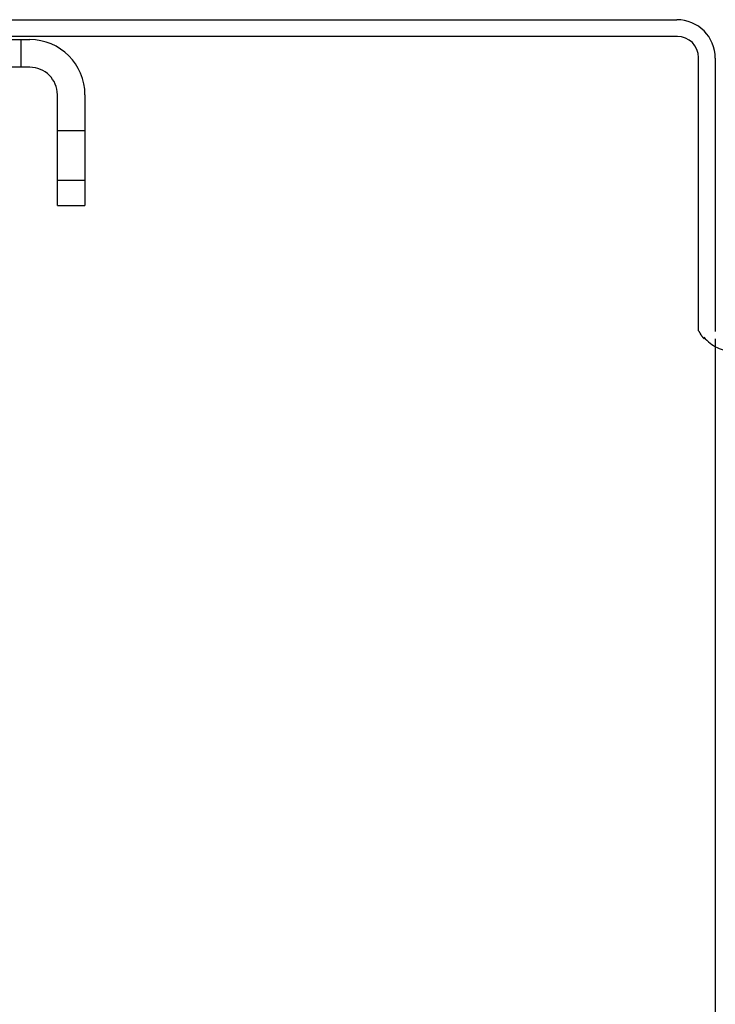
# Model space of a CAD drawing. Header units: inches. Extents: x 0 to 77.3, y 0 to 50.
# Tile 27 of 50: x 46.8 to 49.4, y 28.1 to 31.8. Entities that reach past the tile are written whole.
import ezdxf

# ---------------------------------------------------------------- set-up
doc = ezdxf.new("R2010")
doc.units = ezdxf.units.IN
doc.header["$LTSCALE"] = 4.25
doc.header["$MEASUREMENT"] = 0
doc.linetypes.add('HIDDEN', pattern=[0.2, 0.1, -0.1])
doc.layers.get('0').update_dxf_attribs({"linetype": 'CONTINUOUS'})
doc.layers.add('DEFAULT_2', color=8, linetype='HIDDEN')

msp = doc.modelspace()

# ---------------------------------------------------------------- linework, layer by layer
at = {"color": 3, "linetype": 'Continuous'}
for p, q in [((39.777926, 31.81936), (49.227926, 31.81936)), ((49.229926, 31.75636), (39.777926, 31.75636)), ((49.309926, 30.647419), (49.309926, 31.67636)), ((49.372926, 31.67436), (49.372926, 30.64436)), ((49.319576, 30.632034), (49.317331, 30.63591)), ((49.372926, 30.61736), (49.372926, 19.02136))]:
    msp.add_line(p, q, dxfattribs=at)
for points in [[(49.317331, 30.63591), (49.316703, 30.636976), (49.316082, 30.638015), (49.315457, 30.639043), (49.314829, 30.640057), (49.314194, 30.641066), (49.313546, 30.642075), (49.312882, 30.643092), (49.312196, 30.644124), (49.311481, 30.645181), (49.310724, 30.646281), (49.309926, 30.647419)], [(49.331167, 30.61736), (49.330184, 30.618295), (49.329209, 30.619253), (49.328246, 30.620235), (49.327309, 30.621229), (49.326408, 30.62223), (49.325548, 30.623233), (49.32473, 30.624238), (49.323959, 30.625239), (49.323237, 30.626228), (49.322558, 30.627208), (49.321918, 30.628175), (49.321308, 30.629138), (49.320716, 30.630104), (49.32014, 30.63107), (49.319576, 30.632034)]]:
    msp.add_lwpolyline(points, dxfattribs=at)
for centre, radius in [((49.227926, 31.67436), 0.145), ((49.229926, 31.67636), 0.08)]:
    msp.add_arc(centre, radius, 0, 90, dxfattribs=at)
at = {"layer": 'DEFAULT_2', "color": 8, "linetype": 'HIDDEN'}
for p, q in [((42.455926, 31.74436), (46.789926, 31.74436)), ((46.755926, 31.74436), (46.755926, 31.64036)), ((46.789926, 31.64036), (42.455926, 31.64036)), ((46.893926, 31.11936), (46.893926, 31.53636)), ((46.997926, 31.53636), (46.997926, 31.11936)), ((46.997926, 31.40061), (46.893926, 31.40061)), ((46.997926, 31.21311), (46.893926, 31.21311)), ((46.893926, 31.11936), (46.997926, 31.11936))]:
    msp.add_line(p, q, dxfattribs=at)
for centre, radius, start, end in [((46.789926, 31.53636), 0.208, 0, 90), ((46.789926, 31.53636), 0.104, 0, 90), ((49.442926, 30.71436), 0.145, 218.754921, 270)]:
    msp.add_arc(centre, radius, start, end, dxfattribs=at)

doc.saveas('drawing.dxf')
